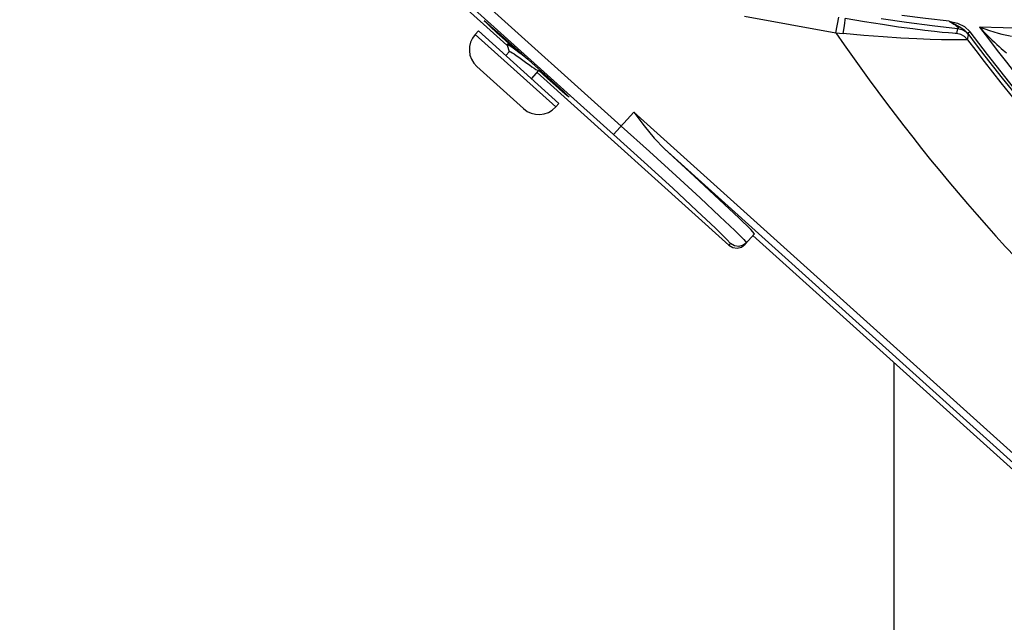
# Model space of a CAD drawing. Extents: x 40.7 to 137.4, y -250.8 to -221.5.
# Tile 151 of 256: x 62.1261 to 62.2314, y -240.2515 to -240.1871. Entities that reach past the tile are written whole.
import ezdxf

# ---------------------------------------------------------------- set-up
doc = ezdxf.new("R2010")
doc.units = 0
doc.header["$MEASUREMENT"] = 0
doc.layers.get('0').update_dxf_attribs({"linetype": 'CONTINUOUS'})

msp = doc.modelspace()

# ---------------------------------------------------------------- linework, layer by layer
at = {"color": 6, "linetype": 'Continuous'}
for p, q in [((62.12694426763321, -240.1412905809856), (62.19045724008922, -240.198465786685)), ((62.18964148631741, -240.1993737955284), (62.12612763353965, -240.1421977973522)), ((62.17086705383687, -240.1831901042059), (62.17822123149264, -240.1898104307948)), ((62.17518516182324, -240.1882919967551), (62.17484615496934, -240.1886685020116)), ((62.17484619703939, -240.1886685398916), (62.18346494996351, -240.1964288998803)), ((62.1838039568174, -240.1960523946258), (62.17518516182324, -240.1882919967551)), ((62.17850051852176, -240.1897005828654), (62.17804219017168, -240.1892879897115)), ((62.17811347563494, -240.1892088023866), (62.18265011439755, -240.1932927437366)), ((62.17825826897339, -240.1897692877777), (62.17825747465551, -240.1898035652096)), ((62.17825747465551, -240.1898035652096), (62.17848641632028, -240.1905210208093)), ((62.17833995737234, -240.1896785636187), (62.17825826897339, -240.1897692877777)), ((62.17870755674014, -240.1897436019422), (62.1783736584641, -240.1896741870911)), ((62.17812235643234, -240.1909366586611), (62.17850067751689, -240.1905164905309)), ((62.18049367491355, -240.1913514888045), (62.17985743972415, -240.1908620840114)), ((62.1800166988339, -240.1966096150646), (62.17502687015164, -240.192116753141)), ((62.1808667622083, -240.1934077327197), (62.1816419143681, -240.1925468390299)), ((62.18147129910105, -240.1927361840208), (62.20198648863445, -240.2112042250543)), ((62.18160750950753, -240.1925397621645), (62.18187480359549, -240.1925947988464)), ((62.18257882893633, -240.1933719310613), (62.18165103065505, -240.1925367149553)), ((62.1838039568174, -240.1960523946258), (62.18346494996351, -240.1964288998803)), ((62.18964057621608, -240.1993729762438), (62.19180254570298, -240.1969713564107)), ((62.19180254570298, -240.1969713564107), (62.23585335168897, -240.2366263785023)), ((62.23536330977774, -240.2371707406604), (62.19509069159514, -240.200916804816)), ((62.20371072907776, -240.2111135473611), (62.20471701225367, -240.2099957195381)), ((62.20198648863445, -240.2112042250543), (62.20214355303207, -240.2110297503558)), ((62.20456018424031, -240.2101699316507), (62.23471642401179, -240.2373167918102))]:
    msp.add_line(p, q, dxfattribs=at)
at = {"color": 155}
for p, q in [((62.20364516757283, -240.1867280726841), (62.21343016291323, -240.1885161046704)), ((62.21343016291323, -240.1885161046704), (62.21373734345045, -240.1868350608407)), ((62.22372595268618, -240.1877295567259), (62.22643799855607, -240.1880360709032)), ((62.22556019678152, -240.1872610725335), (62.22643145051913, -240.1874750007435)), ((62.25074759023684, -240.1885524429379), (62.22879059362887, -240.1878972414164)), ((62.21343016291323, -240.1885161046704), (62.21420570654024, -240.1885911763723)), ((62.22643984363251, -240.1880362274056), (62.22633073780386, -240.1885671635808)), ((62.22750461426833, -240.1892389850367), (62.22761421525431, -240.188709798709)), ((62.22777264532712, -240.1884119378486), (62.22753609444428, -240.1885888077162))]:
    msp.add_line(p, q, dxfattribs=at)
at = {"color": 5}
msp.add_line((62.21963830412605, -240.2237433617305), (62.21963830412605, -240.3719544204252), dxfattribs=at)
at = {"color": 155}
for points in [[(62.21420570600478, -240.188591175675), (62.21431124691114, -240.1879810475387), (62.21439101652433, -240.1874671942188), (62.21443620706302, -240.1871040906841), (62.21443675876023, -240.1869626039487)], [(62.21839960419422, -240.1876300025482), (62.21648717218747, -240.1873216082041), (62.21443678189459, -240.1869624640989)], [(62.22556019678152, -240.1872610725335), (62.22302026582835, -240.1869685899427), (62.22048513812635, -240.1866394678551)], [(62.21825406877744, -240.1869816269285), (62.22099764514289, -240.1873783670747), (62.22372595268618, -240.1877295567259)], [(62.22545680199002, -240.1885194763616), (62.22481327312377, -240.1884598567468), (62.22397633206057, -240.1883728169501), (62.22292721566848, -240.1882528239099), (62.22164497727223, -240.1880926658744), (62.22013060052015, -240.1878865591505), (62.21839960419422, -240.1876300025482)], [(62.22555989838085, -240.1872642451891), (62.22608012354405, -240.1875367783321), (62.22660514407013, -240.1878285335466)], [(62.22555990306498, -240.1872642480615), (62.22573357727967, -240.1873708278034), (62.22589274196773, -240.1874716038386), (62.22603805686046, -240.1875670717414), (62.22616883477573, -240.1876569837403), (62.22628438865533, -240.1877412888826), (62.2263823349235, -240.1878188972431), (62.22645777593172, -240.1878866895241), (62.22650845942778, -240.1879430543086), (62.2265330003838, -240.1879875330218), (62.22652907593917, -240.1880187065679), (62.22649547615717, -240.1880348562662), (62.22643799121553, -240.1880361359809)], [(62.22643145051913, -240.1874750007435), (62.22717815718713, -240.1878324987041), (62.2277728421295, -240.1884093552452)], [(62.22660514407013, -240.1878285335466), (62.22710160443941, -240.1881487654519), (62.22753609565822, -240.1885888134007)], [(62.22877154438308, -240.1878796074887), (62.22915818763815, -240.1882873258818), (62.22950066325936, -240.1886385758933), (62.22981960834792, -240.1889578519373), (62.23011668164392, -240.1892489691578), (62.23039325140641, -240.1895142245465), (62.23064899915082, -240.1897540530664), (62.23088507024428, -240.1899700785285), (62.23110561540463, -240.1901662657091), (62.23131299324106, -240.1903442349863), (62.23150643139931, -240.1905018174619), (62.23167840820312, -240.190629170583)], [(62.22879040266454, -240.1878997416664), (62.22934167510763, -240.1880878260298), (62.22985324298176, -240.1882532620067), (62.23032833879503, -240.1883983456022), (62.23076859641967, -240.1885250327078), (62.2311746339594, -240.1886344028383), (62.2315504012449, -240.1887282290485), (62.23189740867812, -240.1888064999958), (62.23221475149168, -240.1888677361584)], [(62.22750462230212, -240.189238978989), (62.22735128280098, -240.1892550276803), (62.22700491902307, -240.1892650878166), (62.22645692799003, -240.1892692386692), (62.22569885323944, -240.1892635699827), (62.2247226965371, -240.1892450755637), (62.2235173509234, -240.1892101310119), (62.22207226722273, -240.1891523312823), (62.22039025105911, -240.1890665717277), (62.21849075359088, -240.1889465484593), (62.21641303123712, -240.1887885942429), (62.21420570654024, -240.1885911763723)], [(62.22633073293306, -240.1885672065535), (62.22620351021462, -240.1885703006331), (62.22591633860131, -240.1885552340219), (62.22545680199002, -240.1885194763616)], [(62.22750461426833, -240.1892389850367), (62.22718349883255, -240.188913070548), (62.22678297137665, -240.1886823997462), (62.22633073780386, -240.1885671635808)], [(62.22643984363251, -240.1880362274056), (62.22688481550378, -240.1881490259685), (62.22728632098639, -240.1883781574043), (62.22761421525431, -240.188709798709)], [(62.22753609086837, -240.1885888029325), (62.2275798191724, -240.1886524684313), (62.22760607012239, -240.1886930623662), (62.22761422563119, -240.1887097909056)]]:
    msp.add_lwpolyline(points, dxfattribs=at)
at = {"color": 6, "linetype": 'Continuous'}
for points in [[(62.17580947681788, -240.1872063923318), (62.17599584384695, -240.1873467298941), (62.17649914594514, -240.1877765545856), (62.17724277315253, -240.1884304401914), (62.17811341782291, -240.1892087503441)], [(62.17804213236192, -240.189287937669), (62.17717691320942, -240.1885036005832), (62.17644874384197, -240.1878325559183), (62.17596856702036, -240.1873770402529), (62.17580947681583, -240.1872063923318)], [(62.17985743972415, -240.1908620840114), (62.17951337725, -240.1905995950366), (62.17919481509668, -240.1903600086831), (62.17890771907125, -240.1901492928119), (62.17866477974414, -240.1899784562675), (62.17847396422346, -240.1898544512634), (62.17834034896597, -240.1897817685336), (62.17826791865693, -240.1897639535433), (62.17825826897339, -240.1897692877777)], [(62.17837349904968, -240.1896741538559), (62.17835068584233, -240.1896728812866), (62.1783396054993, -240.1896784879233)], [(62.17936914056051, -240.1903391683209), (62.17927827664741, -240.1902708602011), (62.17899254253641, -240.1900608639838), (62.17875006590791, -240.1898902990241), (62.17856030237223, -240.1897667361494), (62.17842590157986, -240.189692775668), (62.17837349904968, -240.1896741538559)], [(62.17850067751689, -240.1905164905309), (62.17855191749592, -240.1905117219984), (62.17865593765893, -240.1905537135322), (62.17880988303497, -240.1906404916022), (62.17900468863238, -240.190764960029), (62.17923625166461, -240.1909225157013), (62.17949966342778, -240.1911081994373), (62.17978515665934, -240.1913134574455)], [(62.17978515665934, -240.1913134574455), (62.18036724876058, -240.1917356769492), (62.18064839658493, -240.1919378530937), (62.18091333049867, -240.1921247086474), (62.18114778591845, -240.1922843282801), (62.18134390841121, -240.1924096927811), (62.18149660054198, -240.1924958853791), (62.18160742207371, -240.192539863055)], [(62.1826501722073, -240.1932927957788), (62.1835153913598, -240.1940771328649), (62.18424356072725, -240.1947481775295), (62.18472373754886, -240.1952036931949), (62.1848828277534, -240.1953743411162)], [(62.1848828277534, -240.1953743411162), (62.18469646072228, -240.1952340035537), (62.18419315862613, -240.1948041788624), (62.1834495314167, -240.1941502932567), (62.18257888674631, -240.1933719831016)], [(62.1918025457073, -240.196971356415), (62.19292264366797, -240.1984560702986), (62.19400064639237, -240.1997826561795), (62.1950905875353, -240.2009167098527)], [(62.19045724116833, -240.1984657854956), (62.19347879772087, -240.2011958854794), (62.19633963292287, -240.2038009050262), (62.19889627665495, -240.2061502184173), (62.20102030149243, -240.2081258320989), (62.20260493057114, -240.2096284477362), (62.20357031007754, -240.2105823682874), (62.20386755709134, -240.2109393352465)], [(62.18964148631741, -240.1993737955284), (62.19293034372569, -240.2023482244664), (62.1959716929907, -240.2051262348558), (62.19856435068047, -240.2075238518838), (62.20053803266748, -240.2093835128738), (62.20176023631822, -240.2105804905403), (62.20214355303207, -240.2110297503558)], [(62.20471700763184, -240.2099957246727), (62.20431964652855, -240.2095280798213), (62.2030500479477, -240.2082828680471), (62.20099471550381, -240.2063444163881), (62.19828509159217, -240.2038366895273), (62.19509069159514, -240.200916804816)], [(62.20198648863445, -240.2112042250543), (62.20239963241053, -240.2114490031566), (62.20286738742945, -240.211515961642), (62.20332553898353, -240.2114003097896), (62.20371072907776, -240.2111135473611)], [(62.20386755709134, -240.2109393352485), (62.2034933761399, -240.211220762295), (62.20304406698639, -240.2113403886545), (62.2025670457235, -240.2112781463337), (62.20214356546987, -240.2110297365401)]]:
    msp.add_lwpolyline(points, dxfattribs=at)
at = {"color": 155}
for radius, start, end in [(0.1955242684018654, 216.8434200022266, 246.217513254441), (0.2083655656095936, 214.4462073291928, 241.4670103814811), (0.1969382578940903, 216.7855834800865, 244.7690561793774), (0.1966431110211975, 216.785016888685, 244.7794647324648), (0.1973534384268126, 216.9312869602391, 243.9473339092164)]:
    msp.add_arc((62.38526041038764, -240.0706578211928), radius, start, end, dxfattribs=at)
at = {"color": 6, "linetype": 'Continuous'}
for centre, start, end in [((62.17666063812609, -240.1903022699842), 138.0000000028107, 227.9999999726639), ((62.18165046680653, -240.1947951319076), 228.0000000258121, 318.0000000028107)]:
    msp.add_arc(centre, 0.002441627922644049, start, end, dxfattribs=at)

doc.saveas('drawing.dxf')
